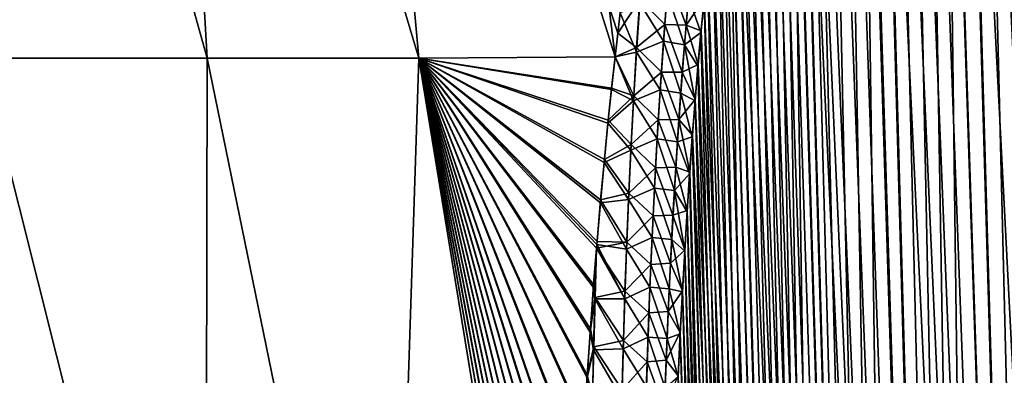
# Model space of a CAD drawing. Header units: metres. Extents: x -109 to 109, y -505 to 40.
# Tile 118 of 256: x -66.79 to -59.31, y -75.52 to -72.82. Entities that reach past the tile are written whole.
import ezdxf

# ---------------------------------------------------------------- set-up
doc = ezdxf.new("R2010")
doc.units = ezdxf.units.M
doc.layers.add('solid_K244224000C74', color=7, linetype='CONTINUOUS')

msp = doc.modelspace()

# ---------------------------------------------------------------- linework, layer by layer
at = {"layer": 'solid_K244224000C74'}
for points in [[(-65.367027, -73.114449, -17.303986), (-67.232979, -66.448959, -16.050953), (-65.749199, -66.448959, -15.097386)], [(-65.367027, -73.114449, -17.303986), (-67.080826, -73.114449, -18.293444), (-67.232979, -66.448959, -16.050953)], [(-65.366982, -73.114449, 17.303955), (-65.749199, -66.448959, 15.097386), (-67.232979, -66.448959, 16.050953)], [(-67.080788, -73.114449, 18.293427), (-65.366982, -73.114449, 17.303955), (-67.232979, -66.448959, 16.050953)], [(-63.75621, -73.114449, -16.154469), (-65.749199, -66.448959, -15.097386), (-64.362785, -66.448959, -14.007095)], [(-63.75621, -73.114449, -16.154469), (-65.367027, -73.114449, -17.303986), (-65.749199, -66.448959, -15.097386)], [(-63.756153, -73.114449, 16.154421), (-64.362785, -66.448959, 14.007095), (-65.749199, -66.448959, 15.097386)], [(-65.366982, -73.114449, 17.303955), (-63.756153, -73.114449, 16.154421), (-65.749199, -66.448959, 15.097386)], [(-62.266083, -73.104599, -14.854449), (-64.362785, -66.448959, -14.007095), (-63.086281, -66.448959, -12.789954)], [(-62.266083, -73.104599, -14.854449), (-63.75621, -73.114449, -16.154469), (-64.362785, -66.448959, -14.007095)], [(-62.244972, -72.92363, 14.764594), (-62.223469, -72.746727, 14.675123), (-64.362785, -66.448959, 14.007095)], [(-62.266079, -73.104385, 14.854365), (-62.244972, -72.92363, 14.764594), (-64.362785, -66.448959, 14.007095)], [(-63.756153, -73.114449, 16.154421), (-62.266079, -73.104385, 14.854365), (-64.362785, -66.448959, 14.007095)], [(-62.226372, -72.770355, -14.68715), (-62.266083, -73.104599, -14.854449), (-63.086281, -66.448959, -12.789954)], [(-59.312447, -102.819359, -10.722473), (-60.3932, -68.318855, -10.191381), (-60.271385, -68.240273, -9.956048)], [(-59.312313, -102.819366, 10.722225), (-60.26273, -68.236198, 9.939752), (-60.383911, -68.311264, 10.173019)], [(-59.312447, -102.819359, -10.722473), (-60.271385, -68.240273, -9.956048), (-60.149227, -68.195297, -9.730494)], [(-58.619736, -102.819321, 9.522743), (-60.14138, -68.193573, 9.716348), (-60.26273, -68.236198, 9.939752)], [(-59.312313, -102.819366, 10.722225), (-58.619736, -102.819321, 9.522743), (-60.26273, -68.236198, 9.939752)], [(-59.312447, -102.819359, -10.722473), (-60.149227, -68.195297, -9.730494), (-60.025311, -68.180893, -9.511346)], [(-58.619736, -102.819321, 9.522743), (-60.017929, -68.180771, 9.498561), (-60.14138, -68.193573, 9.716348)], [(-59.312447, -102.819359, -10.722473), (-60.025311, -68.180893, -9.511346), (-59.89753, -68.195374, -9.29456)], [(-58.619736, -102.819321, 9.522743), (-59.890362, -68.197174, 9.28267), (-60.017929, -68.180771, 9.498561)], [(-59.312447, -102.819359, -10.722473), (-59.89753, -68.195374, -9.29456), (-59.763309, -68.240364, -9.076063)], [(-58.619736, -102.819321, 9.522743), (-59.756485, -68.243507, 9.065194), (-59.890362, -68.197174, 9.28267)], [(-58.619946, -102.819336, -9.523075), (-59.763309, -68.240364, -9.076063), (-59.620556, -68.318863, -8.853133)], [(-58.619946, -102.819336, -9.523075), (-59.312447, -102.819359, -10.722473), (-59.763309, -68.240364, -9.076063)], [(-58.619736, -102.819321, 9.522743), (-59.613846, -68.322998, 8.842861), (-59.756485, -68.243507, 9.065194)], [(-59.914825, -102.718887, -11.972528), (-60.515366, -68.43502, -10.439013), (-60.3932, -68.318855, -10.191381)], [(-59.312313, -102.819366, 10.722225), (-60.383911, -68.311264, 10.173019), (-60.506008, -68.424515, 10.419593)], [(-59.312447, -102.819359, -10.722473), (-59.914825, -102.718887, -11.972528), (-60.3932, -68.318855, -10.191381)], [(-58.619946, -102.819336, -9.523075), (-59.620556, -68.318863, -8.853133), (-59.467468, -68.434822, -8.623943)], [(-57.838432, -102.718796, 8.376284), (-59.460083, -68.441078, 8.613121), (-59.613846, -68.322998, 8.842861)], [(-58.619736, -102.819321, 9.522743), (-57.838432, -102.718796, 8.376284), (-59.613846, -68.322998, 8.842861)], [(-59.914825, -102.718887, -11.972528), (-60.637703, -68.593857, -10.700157), (-60.515366, -68.43502, -10.439013)], [(-59.312313, -102.819366, 10.722225), (-60.506008, -68.424515, 10.419593), (-60.628784, -68.581078, 10.680666)], [(-58.619946, -102.819336, -9.523075), (-59.467468, -68.434822, -8.623943), (-59.302689, -68.593391, -8.3877)], [(-57.838432, -102.718796, 8.376284), (-59.294559, -68.602379, 8.376331), (-59.460083, -68.441078, 8.613121)], [(-59.914825, -102.718887, -11.972528), (-60.759018, -68.800034, -10.974003), (-60.637703, -68.593857, -10.700157)], [(-59.312313, -102.819366, 10.722225), (-60.628784, -68.581078, 10.680666), (-60.751255, -68.785385, 10.956002)], [(-59.914825, -102.718887, -11.972528), (-60.818821, -68.921768, -11.115128), (-60.759018, -68.800034, -10.974003)], [(-59.312313, -102.819366, 10.722225), (-60.751255, -68.785385, 10.956002), (-60.811626, -68.906487, 11.097928)], [(-59.914825, -102.718887, -11.972528), (-60.877853, -69.056381, -11.258823), (-60.818821, -68.921768, -11.115128)], [(-59.312313, -102.819366, 10.722225), (-60.811626, -68.906487, 11.097928), (-60.871254, -69.040367, 11.242518)], [(-59.914825, -102.718887, -11.972528), (-60.935993, -69.203941, -11.404958), (-60.877853, -69.056381, -11.258823)], [(-59.914772, -102.718903, 11.972405), (-60.871254, -69.040367, 11.242518), (-60.92979, -69.187622, 11.389149)], [(-59.914772, -102.718903, 11.972405), (-59.312313, -102.819366, 10.722225), (-60.871254, -69.040367, 11.242518)], [(-60.424709, -102.516273, -13.271167), (-60.99297, -69.364975, -11.553037), (-60.935993, -69.203941, -11.404958)], [(-59.914772, -102.718903, 11.972405), (-60.92979, -69.187622, 11.389149), (-60.987274, -69.347992, 11.537993)], [(-59.914825, -102.718887, -11.972528), (-60.424709, -102.516273, -13.271167), (-60.935993, -69.203941, -11.404958)], [(-60.424709, -102.516273, -13.271167), (-61.048801, -69.539253, -11.703195), (-60.99297, -69.364975, -11.553037)], [(-59.914772, -102.718903, 11.972405), (-60.987274, -69.347992, 11.537993), (-61.043549, -69.522095, 11.688837)], [(-60.424709, -102.516273, -13.271167), (-61.103348, -69.727432, -11.855221), (-61.048801, -69.539253, -11.703195)], [(-59.914772, -102.718903, 11.972405), (-61.043549, -69.522095, 11.688837), (-61.098515, -69.71022, 11.841541)], [(-60.424709, -102.516273, -13.271167), (-61.156513, -69.929733, -12.008995), (-61.103348, -69.727432, -11.855221)], [(-59.914772, -102.718903, 11.972405), (-61.098515, -69.71022, 11.841541), (-61.152157, -69.912277, 11.996158)], [(-60.424709, -102.516273, -13.271167), (-61.208286, -70.146172, -12.164555), (-61.156513, -69.929733, -12.008995)], [(-59.914772, -102.718903, 11.972405), (-61.152157, -69.912277, 11.996158), (-61.204319, -70.129044, 12.152443)], [(-60.424709, -102.516273, -13.271167), (-61.258545, -70.377518, -12.321744), (-61.208286, -70.146172, -12.164555)], [(-59.914772, -102.718903, 11.972405), (-61.204319, -70.129044, 12.152443), (-61.254986, -70.360329, 12.3104)], [(-60.424709, -102.516273, -13.271167), (-61.307278, -70.623528, -12.480581), (-61.258545, -70.377518, -12.321744)], [(-59.914772, -102.718903, 11.972405), (-61.254986, -70.360329, 12.3104), (-61.3041, -70.60659, 12.469994)], [(-60.424709, -102.516273, -13.271167), (-61.354424, -70.88485, -12.641016), (-61.307278, -70.623528, -12.480581)], [(-59.914772, -102.718903, 11.972405), (-61.3041, -70.60659, 12.469994), (-61.35157, -70.8685, 12.631123)], [(-60.424709, -102.516273, -13.271167), (-61.399914, -71.161987, -12.802993), (-61.354424, -70.88485, -12.641016)], [(-60.424706, -102.516273, 13.271149), (-61.35157, -70.8685, 12.631123), (-61.3974, -71.145729, 12.793814)], [(-60.424706, -102.516273, 13.271149), (-59.914772, -102.718903, 11.972405), (-61.35157, -70.8685, 12.631123)], [(-60.838657, -102.208305, -14.616208), (-61.443737, -71.454765, -12.966523), (-61.399914, -71.161987, -12.802993)], [(-60.424706, -102.516273, 13.271149), (-61.3974, -71.145729, 12.793814), (-61.441505, -71.43927, 12.958009)], [(-60.424709, -102.516273, -13.271167), (-60.838657, -102.208305, -14.616208), (-61.399914, -71.161987, -12.802993)], [(-60.838657, -102.208305, -14.616208), (-61.485806, -71.764343, -13.131538), (-61.443737, -71.454765, -12.966523)], [(-60.424706, -102.516273, 13.271149), (-61.441505, -71.43927, 12.958009), (-61.483849, -71.749329, 13.123683)], [(-60.838657, -102.208305, -14.616208), (-61.5261, -72.090538, -13.298038), (-61.485806, -71.764343, -13.131538)], [(-60.424706, -102.516273, 13.271149), (-61.483849, -71.749329, 13.123683), (-61.524403, -72.076004, 13.29083)], [(-60.838657, -102.208305, -14.616208), (-61.564571, -72.433983, -13.465986), (-61.5261, -72.090538, -13.298038)], [(-60.424706, -102.516273, 13.271149), (-61.524403, -72.076004, 13.29083), (-61.563087, -72.42054, 13.459383)], [(-60.838657, -102.208305, -14.616208), (-61.589161, -72.673164, -13.578723), (-61.564571, -72.433983, -13.465986)], [(-60.424706, -102.516273, 13.271149), (-61.563087, -72.42054, 13.459383), (-61.587837, -72.659904, 13.572543)], [(-61.888077, -72.85817, 14.298878), (-61.859432, -72.499382, 14.134414), (-62.076946, -72.668289, 14.48902)], [(-61.726082, -72.863335, 13.994596), (-61.859432, -72.499382, 14.134414), (-61.888077, -72.85817, 14.298878)], [(-61.726082, -72.863335, 13.994596), (-61.694519, -72.50827, 13.831032), (-61.859432, -72.499382, 14.134414)], [(-61.726082, -72.863335, 13.994596), (-61.587837, -72.659904, 13.572543), (-61.694519, -72.50827, 13.831032)], [(-62.078892, -72.696655, -14.501871), (-61.869053, -72.617226, -14.188922), (-61.897362, -72.985252, -14.355427)], [(-61.738308, -73.012924, -14.061356), (-61.897362, -72.985252, -14.355427), (-61.869053, -72.617226, -14.188922)], [(-61.707279, -72.648697, -13.896238), (-61.738308, -73.012924, -14.061356), (-61.869053, -72.617226, -14.188922)], [(-61.707279, -72.648697, -13.896238), (-61.612915, -72.920143, -13.692093), (-61.738308, -73.012924, -14.061356)], [(-61.726082, -72.863335, 13.994596), (-61.611736, -72.907219, 13.68632), (-61.587837, -72.659904, 13.572543)], [(-61.707279, -72.648697, -13.896238), (-61.589161, -72.673164, -13.578723), (-61.612915, -72.920143, -13.692093)], [(-60.424706, -102.516273, 13.271149), (-61.587837, -72.659904, 13.572543), (-61.611736, -72.907219, 13.68632)], [(-62.076946, -72.668289, 14.48902), (-62.223469, -72.746727, 14.675123), (-62.244972, -72.92363, 14.764594)], [(-62.101833, -73.033836, 14.653247), (-62.076946, -72.668289, 14.48902), (-62.244972, -72.92363, 14.764594)], [(-62.078892, -72.696655, -14.501871), (-62.103874, -73.067101, -14.667799), (-62.226372, -72.770355, -14.68715)], [(-62.078892, -72.696655, -14.501871), (-61.897362, -72.985252, -14.355427), (-62.103874, -73.067101, -14.667799)], [(-61.888077, -72.85817, 14.298878), (-62.076946, -72.668289, 14.48902), (-62.101833, -73.033836, 14.653247)], [(-60.838657, -102.208305, -14.616208), (-61.612915, -72.920143, -13.692093), (-61.589161, -72.673164, -13.578723)], [(-62.103874, -73.067101, -14.667799), (-62.266083, -73.104599, -14.854449), (-62.226372, -72.770355, -14.68715)], [(-61.913925, -73.219139, 14.458245), (-61.888077, -72.85817, 14.298878), (-62.101833, -73.033836, 14.653247)], [(-61.754749, -73.221016, 14.153173), (-61.888077, -72.85817, 14.298878), (-61.913925, -73.219139, 14.458245)], [(-61.754749, -73.221016, 14.153173), (-61.726082, -72.863335, 13.994596), (-61.888077, -72.85817, 14.298878)], [(-61.754749, -73.221016, 14.153173), (-61.634754, -73.162956, 13.800686), (-61.726082, -72.863335, 13.994596)], [(-61.726082, -72.863335, 13.994596), (-61.634754, -73.162956, 13.800686), (-61.611736, -72.907219, 13.68632)], [(-62.101833, -73.033836, 14.653247), (-62.244972, -72.92363, 14.764594), (-62.266079, -73.104385, 14.854365)], [(-61.738308, -73.012924, -14.061356), (-61.612915, -72.920143, -13.692093), (-61.635815, -73.175186, -13.806078)], [(-60.838657, -102.208305, -14.616208), (-61.635815, -73.175186, -13.806078), (-61.612915, -72.920143, -13.692093)], [(-60.424706, -102.516273, 13.271149), (-61.611736, -72.907219, 13.68632), (-61.634754, -73.162956, 13.800686)], [(-62.1241, -73.401131, 14.81241), (-62.101833, -73.033836, 14.653247), (-62.266079, -73.104385, 14.854365)], [(-61.913925, -73.219139, 14.458245), (-62.101833, -73.033836, 14.653247), (-62.1241, -73.401131, 14.81241)], [(-62.103874, -73.067101, -14.667799), (-61.897362, -72.985252, -14.355427), (-61.922848, -73.355453, -14.516751)], [(-61.766445, -73.379723, -14.221438), (-61.922848, -73.355453, -14.516751), (-61.897362, -72.985252, -14.355427)], [(-61.738308, -73.012924, -14.061356), (-61.766445, -73.379723, -14.221438), (-61.897362, -72.985252, -14.355427)], [(-61.738308, -73.012924, -14.061356), (-61.657825, -73.438805, -13.920648), (-61.766445, -73.379723, -14.221438)], [(-61.738308, -73.012924, -14.061356), (-61.635815, -73.175186, -13.806078), (-61.657825, -73.438805, -13.920648)], [(-62.29361, -73.352608, -14.974953), (-63.75621, -73.114449, -16.154469), (-62.266083, -73.104599, -14.854449)], [(-62.292377, -73.341064, 14.969424), (-62.266079, -73.104385, 14.854365), (-63.756153, -73.114449, 16.154421)], [(-62.126175, -73.439331, -14.828543), (-62.29361, -73.352608, -14.974953), (-62.266083, -73.104599, -14.854449)], [(-62.1241, -73.401131, 14.81241), (-62.266079, -73.104385, 14.854365), (-62.292377, -73.341064, 14.969424)], [(-62.103874, -73.067101, -14.667799), (-62.126175, -73.439331, -14.828543), (-62.266083, -73.104599, -14.854449)], [(-62.103874, -73.067101, -14.667799), (-61.922848, -73.355453, -14.516751), (-62.126175, -73.439331, -14.828543)], [(-65.378426, -79.883408, -19.263136), (-67.080826, -73.114449, -18.293444), (-65.367027, -73.114449, -17.303986)], [(-65.378426, -79.883408, -19.263136), (-66.841072, -79.883408, -20.036539), (-67.080826, -73.114449, -18.293444)], [(-65.378418, -79.883408, 19.263134), (-65.366982, -73.114449, 17.303955), (-67.080788, -73.114449, 18.293427)], [(-66.841064, -79.883408, 20.036537), (-65.378418, -79.883408, 19.263134), (-67.080788, -73.114449, 18.293427)], [(-63.977322, -79.883408, -18.383154), (-65.378426, -79.883408, -19.263136), (-65.367027, -73.114449, -17.303986)], [(-65.378418, -79.883408, 19.263134), (-63.977314, -79.883408, 18.383148), (-65.366982, -73.114449, 17.303955)], [(-63.977322, -79.883408, -18.383154), (-65.367027, -73.114449, -17.303986), (-63.75621, -73.114449, -16.154469)], [(-63.977314, -79.883408, 18.383148), (-63.756153, -73.114449, 16.154421), (-65.366982, -73.114449, 17.303955)], [(-62.649544, -79.8685, -17.400539), (-63.977322, -79.883408, -18.383154), (-63.75621, -73.114449, -16.154469)], [(-63.977314, -79.883408, 18.383148), (-62.649548, -79.868469, 17.400536), (-63.756153, -73.114449, 16.154421)], [(-62.642185, -79.517311, -17.296442), (-62.649544, -79.8685, -17.400539), (-63.75621, -73.114449, -16.154469)], [(-62.634068, -79.173325, -17.192144), (-62.642185, -79.517311, -17.296442), (-63.75621, -73.114449, -16.154469)], [(-62.625202, -78.833885, -17.086952), (-62.634068, -79.173325, -17.192144), (-63.75621, -73.114449, -16.154469)], [(-62.6157, -78.501076, -16.981602), (-62.625202, -78.833885, -17.086952), (-63.75621, -73.114449, -16.154469)], [(-62.605354, -78.175499, -16.876165), (-62.6157, -78.501076, -16.981602), (-63.75621, -73.114449, -16.154469)], [(-62.594151, -77.857147, -16.770689), (-62.605354, -78.175499, -16.876165), (-63.75621, -73.114449, -16.154469)], [(-62.582153, -77.545685, -16.665192), (-62.594151, -77.857147, -16.770689), (-63.75621, -73.114449, -16.154469)], [(-62.569439, -77.240799, -16.559692), (-62.582153, -77.545685, -16.665192), (-63.75621, -73.114449, -16.154469)], [(-62.556076, -76.942162, -16.454205), (-62.569439, -77.240799, -16.559692), (-63.75621, -73.114449, -16.154469)], [(-62.542114, -76.649536, -16.348747), (-62.556076, -76.942162, -16.454205), (-63.75621, -73.114449, -16.154469)], [(-62.522255, -76.269547, -16.208261), (-62.542114, -76.649536, -16.348747), (-63.75621, -73.114449, -16.154469)], [(-62.501011, -75.900932, -16.067986), (-62.522255, -76.269547, -16.208261), (-63.75621, -73.114449, -16.154469)], [(-62.47855, -75.543083, -15.927969), (-62.501011, -75.900932, -16.067986), (-63.75621, -73.114449, -16.154469)], [(-62.455044, -75.195374, -15.788256), (-62.47855, -75.543083, -15.927969), (-63.75621, -73.114449, -16.154469)], [(-62.430447, -74.857727, -15.648885), (-62.455044, -75.195374, -15.788256), (-63.75621, -73.114449, -16.154469)], [(-62.406677, -74.557068, -15.521271), (-62.430447, -74.857727, -15.648885), (-63.75621, -73.114449, -16.154469)], [(-62.404507, -74.530678, -15.509907), (-62.406677, -74.557068, -15.521271), (-63.75621, -73.114449, -16.154469)], [(-62.377384, -74.213715, -15.371385), (-62.404507, -74.530678, -15.509907), (-63.75621, -73.114449, -16.154469)], [(-62.349247, -73.906334, -15.233376), (-62.377384, -74.213715, -15.371385), (-63.75621, -73.114449, -16.154469)], [(-62.320229, -73.608078, -15.095925), (-62.349247, -73.906334, -15.233376), (-63.75621, -73.114449, -16.154469)], [(-62.29361, -73.352608, -14.974953), (-62.320229, -73.608078, -15.095925), (-63.75621, -73.114449, -16.154469)], [(-62.317844, -73.584541, 15.084907), (-62.292377, -73.341064, 14.969424), (-63.756153, -73.114449, 16.154421)], [(-62.347023, -73.882881, 15.222693), (-62.317844, -73.584541, 15.084907), (-63.756153, -73.114449, 16.154421)], [(-62.37532, -74.190376, 15.361042), (-62.347023, -73.882881, 15.222693), (-63.756153, -73.114449, 16.154421)], [(-62.402599, -74.507462, 15.499903), (-62.37532, -74.190376, 15.361042), (-63.756153, -73.114449, 16.154421)], [(-62.406715, -74.557396, 15.52142), (-62.402599, -74.507462, 15.499903), (-63.756153, -73.114449, 16.154421)], [(-62.428688, -74.834679, 15.63922), (-62.406715, -74.557396, 15.52142), (-63.756153, -73.114449, 16.154421)], [(-62.453426, -75.172508, 15.778931), (-62.428688, -74.834679, 15.63922), (-63.756153, -73.114449, 16.154421)], [(-62.477074, -75.520447, 15.918984), (-62.453426, -75.172508, 15.778931), (-63.756153, -73.114449, 16.154421)], [(-62.499668, -75.87854, 16.059343), (-62.477074, -75.520447, 15.918984), (-63.756153, -73.114449, 16.154421)], [(-62.521038, -76.247421, 16.199959), (-62.499668, -75.87854, 16.059343), (-63.756153, -73.114449, 16.154421)], [(-62.541019, -76.627708, 16.34078), (-62.521038, -76.247421, 16.199959), (-63.756153, -73.114449, 16.154421)], [(-62.555069, -76.92057, 16.446489), (-62.541019, -76.627708, 16.34078), (-63.756153, -73.114449, 16.154421)], [(-62.568516, -77.219452, 16.552225), (-62.555069, -76.92057, 16.446489), (-63.756153, -73.114449, 16.154421)], [(-62.581314, -77.524605, 16.657974), (-62.568516, -77.219452, 16.552225), (-63.756153, -73.114449, 16.154421)], [(-62.593388, -77.836334, 16.763718), (-62.581314, -77.524605, 16.657974), (-63.756153, -73.114449, 16.154421)], [(-62.604668, -78.154976, 16.869438), (-62.593388, -77.836334, 16.763718), (-63.756153, -73.114449, 16.154421)], [(-62.615082, -78.480843, 16.975115), (-62.604668, -78.154976, 16.869438), (-63.756153, -73.114449, 16.154421)], [(-62.624649, -78.813957, 17.080704), (-62.615082, -78.480843, 16.975115), (-63.756153, -73.114449, 16.154421)], [(-62.633579, -79.153709, 17.186131), (-62.624649, -78.813957, 17.080704), (-63.756153, -73.114449, 16.154421)], [(-62.641968, -79.507278, 17.29344), (-62.633579, -79.153709, 17.186131), (-63.756153, -73.114449, 16.154421)], [(-62.649548, -79.868469, 17.400536), (-62.641968, -79.507278, 17.29344), (-63.756153, -73.114449, 16.154421)], [(-61.754749, -73.221016, 14.153173), (-61.656868, -73.427437, 13.915619), (-61.634754, -73.162956, 13.800686)], [(-60.838657, -102.208305, -14.616208), (-61.657825, -73.438805, -13.920648), (-61.635815, -73.175186, -13.806078)], [(-60.424706, -102.516273, 13.271149), (-61.634754, -73.162956, 13.800686), (-61.656868, -73.427437, 13.915619)], [(-61.937229, -73.582062, 14.61288), (-61.913925, -73.219139, 14.458245), (-62.1241, -73.401131, 14.81241)], [(-61.780788, -73.581017, 14.307103), (-61.913925, -73.219139, 14.458245), (-61.937229, -73.582062, 14.61288)], [(-61.780788, -73.581017, 14.307103), (-61.754749, -73.221016, 14.153173), (-61.913925, -73.219139, 14.458245)], [(-61.780788, -73.581017, 14.307103), (-61.656868, -73.427437, 13.915619), (-61.754749, -73.221016, 14.153173)], [(-62.126175, -73.439331, -14.828543), (-62.320229, -73.608078, -15.095925), (-62.29361, -73.352608, -14.974953)], [(-62.1241, -73.401131, 14.81241), (-62.292377, -73.341064, 14.969424), (-62.317844, -73.584541, 15.084907)], [(-62.143955, -73.77002, 14.966821), (-62.1241, -73.401131, 14.81241), (-62.317844, -73.584541, 15.084907)], [(-61.937229, -73.582062, 14.61288), (-62.1241, -73.401131, 14.81241), (-62.143955, -73.77002, 14.966821)], [(-62.126175, -73.439331, -14.828543), (-61.922848, -73.355453, -14.516751), (-61.945736, -73.727661, -14.673199)], [(-61.791924, -73.748856, -14.376775), (-61.945736, -73.727661, -14.673199), (-61.922848, -73.355453, -14.516751)], [(-61.766445, -73.379723, -14.221438), (-61.791924, -73.748856, -14.376775), (-61.922848, -73.355453, -14.516751)], [(-61.766445, -73.379723, -14.221438), (-61.678932, -73.711334, -14.035782), (-61.791924, -73.748856, -14.376775)], [(-61.766445, -73.379723, -14.221438), (-61.657825, -73.438805, -13.920648), (-61.678932, -73.711334, -14.035782)], [(-62.126175, -73.439331, -14.828543), (-62.146011, -73.813194, -14.984414), (-62.320229, -73.608078, -15.095925)], [(-62.126175, -73.439331, -14.828543), (-61.945736, -73.727661, -14.673199), (-62.146011, -73.813194, -14.984414)], [(-61.780788, -73.581017, 14.307103), (-61.678104, -73.700157, 14.031149), (-61.656868, -73.427437, 13.915619)], [(-60.838657, -102.208305, -14.616208), (-61.678932, -73.711334, -14.035782), (-61.657825, -73.438805, -13.920648)], [(-60.424706, -102.516273, 13.271149), (-61.656868, -73.427437, 13.915619), (-61.678104, -73.700157, 14.031149)], [(-62.146011, -73.813194, -14.984414), (-62.349247, -73.906334, -15.233376), (-62.320229, -73.608078, -15.095925)], [(-62.143955, -73.77002, 14.966821), (-62.317844, -73.584541, 15.084907), (-62.347023, -73.882881, 15.222693)], [(-61.958183, -73.94677, 14.763045), (-61.937229, -73.582062, 14.61288), (-62.143955, -73.77002, 14.966821)], [(-61.804398, -73.943115, 14.456657), (-61.937229, -73.582062, 14.61288), (-61.958183, -73.94677, 14.763045)], [(-61.804398, -73.943115, 14.456657), (-61.780788, -73.581017, 14.307103), (-61.937229, -73.582062, 14.61288)], [(-61.804398, -73.943115, 14.456657), (-61.698433, -73.981491, 14.147246), (-61.780788, -73.581017, 14.307103)], [(-61.780788, -73.581017, 14.307103), (-61.698433, -73.981491, 14.147246), (-61.678104, -73.700157, 14.031149)], [(-61.791924, -73.748856, -14.376775), (-61.678932, -73.711334, -14.035782), (-61.69915, -73.992249, -14.151511)], [(-60.838657, -102.208305, -14.616208), (-61.69915, -73.992249, -14.151511), (-61.678932, -73.711334, -14.035782)], [(-60.838665, -102.208298, 14.616241), (-61.678104, -73.700157, 14.031149), (-61.698433, -73.981491, 14.147246)], [(-60.838665, -102.208298, 14.616241), (-60.424706, -102.516273, 13.271149), (-61.678104, -73.700157, 14.031149)], [(-62.161583, -74.140373, 15.116744), (-62.143955, -73.77002, 14.966821), (-62.347023, -73.882881, 15.222693)], [(-61.958183, -73.94677, 14.763045), (-62.143955, -73.77002, 14.966821), (-62.161583, -74.140373, 15.116744)], [(-62.146011, -73.813194, -14.984414), (-61.945736, -73.727661, -14.673199), (-61.966228, -74.101677, -14.825063)], [(-61.814934, -74.120117, -14.527635), (-61.966228, -74.101677, -14.825063), (-61.945736, -73.727661, -14.673199)], [(-61.791924, -73.748856, -14.376775), (-61.814934, -74.120117, -14.527635), (-61.945736, -73.727661, -14.673199)], [(-61.791924, -73.748856, -14.376775), (-61.69915, -73.992249, -14.151511), (-61.814934, -74.120117, -14.527635)], [(-62.146011, -73.813194, -14.984414), (-62.163589, -74.188545, -15.135729), (-62.349247, -73.906334, -15.233376)], [(-62.146011, -73.813194, -14.984414), (-61.966228, -74.101677, -14.825063), (-62.163589, -74.188545, -15.135729)], [(-62.163589, -74.188545, -15.135729), (-62.377384, -74.213715, -15.371385), (-62.349247, -73.906334, -15.233376)], [(-62.161583, -74.140373, 15.116744), (-62.347023, -73.882881, 15.222693), (-62.37532, -74.190376, 15.361042)], [(-61.976959, -74.313126, 14.908985), (-61.958183, -73.94677, 14.763045), (-62.161583, -74.140373, 15.116744)], [(-61.825752, -74.307152, 14.602062), (-61.958183, -73.94677, 14.763045), (-61.976959, -74.313126, 14.908985)], [(-61.825752, -74.307152, 14.602062), (-61.804398, -73.943115, 14.456657), (-61.958183, -73.94677, 14.763045)], [(-61.825752, -74.307152, 14.602062), (-61.717815, -74.272003, 14.263865), (-61.804398, -73.943115, 14.456657)], [(-61.814934, -74.120117, -14.527635), (-61.69915, -73.992249, -14.151511), (-61.718449, -74.281967, -14.2678)], [(-61.804398, -73.943115, 14.456657), (-61.717815, -74.272003, 14.263865), (-61.698433, -73.981491, 14.147246)], [(-61.008312, -102.013245, -15.30547), (-61.718449, -74.281967, -14.2678), (-61.69915, -73.992249, -14.151511)], [(-60.838665, -102.208298, 14.616241), (-61.698433, -73.981491, 14.147246), (-61.717815, -74.272003, 14.263865)], [(-60.838657, -102.208305, -14.616208), (-61.008312, -102.013245, -15.30547), (-61.69915, -73.992249, -14.151511)], [(-62.177162, -74.512085, 15.262447), (-62.161583, -74.140373, 15.116744), (-62.37532, -74.190376, 15.361042)], [(-61.976959, -74.313126, 14.908985), (-62.161583, -74.140373, 15.116744), (-62.177162, -74.512085, 15.262447)], [(-62.163589, -74.188545, -15.135729), (-61.966228, -74.101677, -14.825063), (-61.984531, -74.477333, -14.972632)], [(-61.835682, -74.493294, -14.674286), (-61.984531, -74.477333, -14.972632), (-61.966228, -74.101677, -14.825063)], [(-61.814934, -74.120117, -14.527635), (-61.835682, -74.493294, -14.674286), (-61.966228, -74.101677, -14.825063)], [(-61.814934, -74.120117, -14.527635), (-61.736801, -74.58107, -14.384602), (-61.835682, -74.493294, -14.674286)], [(-61.814934, -74.120117, -14.527635), (-61.718449, -74.281967, -14.2678), (-61.736801, -74.58107, -14.384602)], [(-62.179104, -74.565254, -15.282771), (-62.404507, -74.530678, -15.509907), (-62.377384, -74.213715, -15.371385)], [(-62.177162, -74.512085, 15.262447), (-62.37532, -74.190376, 15.361042), (-62.402599, -74.507462, 15.499903)], [(-62.163589, -74.188545, -15.135729), (-62.179104, -74.565254, -15.282771), (-62.377384, -74.213715, -15.371385)], [(-62.163589, -74.188545, -15.135729), (-61.984531, -74.477333, -14.972632), (-62.179104, -74.565254, -15.282771)], [(-61.845016, -74.672951, 14.743542), (-61.825752, -74.307152, 14.602062), (-61.976959, -74.313126, 14.908985)], [(-61.845016, -74.672951, 14.743542), (-61.736233, -74.572037, 14.380981), (-61.825752, -74.307152, 14.602062)], [(-61.825752, -74.307152, 14.602062), (-61.736233, -74.572037, 14.380981), (-61.717815, -74.272003, 14.263865)], [(-61.008312, -102.013245, -15.30547), (-61.736801, -74.58107, -14.384602), (-61.718449, -74.281967, -14.2678)], [(-60.838665, -102.208298, 14.616241), (-61.717815, -74.272003, 14.263865), (-61.736233, -74.572037, 14.380981)], [(-61.993729, -74.680969, 15.050943), (-61.976959, -74.313126, 14.908985), (-62.177162, -74.512085, 15.262447)], [(-61.845016, -74.672951, 14.743542), (-61.976959, -74.313126, 14.908985), (-61.993729, -74.680969, 15.050943)], [(-62.177162, -74.512085, 15.262447), (-62.402599, -74.507462, 15.499903), (-62.406715, -74.557396, 15.52142)], [(-62.190861, -74.885017, 15.404182), (-62.177162, -74.512085, 15.262447), (-62.406715, -74.557396, 15.52142)], [(-62.192699, -74.943214, -15.425753), (-62.406677, -74.557068, -15.521271), (-62.404507, -74.530678, -15.509907)], [(-62.179104, -74.565254, -15.282771), (-62.192699, -74.943214, -15.425753), (-62.404507, -74.530678, -15.509907)], [(-61.993729, -74.680969, 15.050943), (-62.177162, -74.512085, 15.262447), (-62.190861, -74.885017, 15.404182)], [(-62.179104, -74.565254, -15.282771), (-61.984531, -74.477333, -14.972632), (-62.000813, -74.854492, -15.11614)], [(-61.854347, -74.86821, -14.816962), (-62.000813, -74.854492, -15.11614), (-61.984531, -74.477333, -14.972632)], [(-61.835682, -74.493294, -14.674286), (-61.854347, -74.86821, -14.816962), (-61.984531, -74.477333, -14.972632)], [(-61.835682, -74.493294, -14.674286), (-61.754181, -74.889839, -14.501896), (-61.854347, -74.86821, -14.816962)], [(-61.835682, -74.493294, -14.674286), (-61.736801, -74.58107, -14.384602), (-61.754181, -74.889839, -14.501896)], [(-62.41856, -74.942902, -15.667841), (-62.430447, -74.857727, -15.648885), (-62.406677, -74.557068, -15.521271)], [(-62.418274, -74.931946, 15.663762), (-62.406715, -74.557396, 15.52142), (-62.428688, -74.834679, 15.63922)], [(-62.192699, -74.943214, -15.425753), (-62.41856, -74.942902, -15.667841), (-62.406677, -74.557068, -15.521271)], [(-62.190861, -74.885017, 15.404182), (-62.406715, -74.557396, 15.52142), (-62.418274, -74.931946, 15.663762)], [(-62.179104, -74.565254, -15.282771), (-62.000813, -74.854492, -15.11614), (-62.192699, -74.943214, -15.425753)], [(-61.845016, -74.672951, 14.743542), (-61.753716, -74.880989, 14.49864), (-61.736233, -74.572037, 14.380981)], [(-61.008312, -102.013245, -15.30547), (-61.754181, -74.889839, -14.501896), (-61.736801, -74.58107, -14.384602)], [(-60.838665, -102.208298, 14.616241), (-61.736233, -74.572037, 14.380981), (-61.753716, -74.880989, 14.49864)], [(-62.008644, -75.050186, 15.18914), (-61.993729, -74.680969, 15.050943), (-62.190861, -74.885017, 15.404182)], [(-61.862358, -75.040337, 14.881311), (-61.993729, -74.680969, 15.050943), (-62.008644, -75.050186, 15.18914)], [(-61.862358, -75.040337, 14.881311), (-61.845016, -74.672951, 14.743542), (-61.993729, -74.680969, 15.050943)], [(-61.862358, -75.040337, 14.881311), (-61.753716, -74.880989, 14.49864), (-61.845016, -74.672951, 14.743542)], [(-62.41856, -74.942902, -15.667841), (-62.455044, -75.195374, -15.788256), (-62.430447, -74.857727, -15.648885)], [(-62.418274, -74.931946, 15.663762), (-62.428688, -74.834679, 15.63922), (-62.453426, -75.172508, 15.778931)], [(-62.202805, -75.259102, 15.542136), (-62.190861, -74.885017, 15.404182), (-62.418274, -74.931946, 15.663762)], [(-62.008644, -75.050186, 15.18914), (-62.190861, -74.885017, 15.404182), (-62.202805, -75.259102, 15.542136)], [(-62.192699, -74.943214, -15.425753), (-62.000813, -74.854492, -15.11614), (-62.015202, -75.23304, -15.255775)], [(-61.871059, -75.244736, -14.955841), (-62.015202, -75.23304, -15.255775), (-62.000813, -74.854492, -15.11614)], [(-61.854347, -74.86821, -14.816962), (-61.871059, -75.244736, -14.955841), (-62.000813, -74.854492, -15.11614)], [(-61.854347, -74.86821, -14.816962), (-61.770615, -75.20771, -14.619727), (-61.871059, -75.244736, -14.955841)], [(-61.862358, -75.040337, 14.881311), (-61.770229, -75.199348, 14.616791), (-61.753716, -74.880989, 14.49864)], [(-61.854347, -74.86821, -14.816962), (-61.754181, -74.889839, -14.501896), (-61.770615, -75.20771, -14.619727)], [(-61.008312, -102.013245, -15.30547), (-61.770615, -75.20771, -14.619727), (-61.754181, -74.889839, -14.501896)], [(-60.838665, -102.208298, 14.616241), (-61.753716, -74.880989, 14.49864), (-61.770229, -75.199348, 14.616791)], [(-62.41856, -74.942902, -15.667841), (-62.428699, -75.329437, -15.810278), (-62.455044, -75.195374, -15.788256)], [(-62.428204, -75.306885, 15.802134), (-62.418274, -74.931946, 15.663762), (-62.453426, -75.172508, 15.778931)], [(-62.204506, -75.32235, -15.564867), (-62.428699, -75.329437, -15.810278), (-62.41856, -74.942902, -15.667841)], [(-62.202805, -75.259102, 15.542136), (-62.418274, -74.931946, 15.663762), (-62.428204, -75.306885, 15.802134)], [(-62.192699, -74.943214, -15.425753), (-62.204506, -75.32235, -15.564867), (-62.41856, -74.942902, -15.667841)], [(-62.192699, -74.943214, -15.425753), (-62.015202, -75.23304, -15.255775), (-62.204506, -75.32235, -15.564867)], [(-62.021832, -75.420677, 15.323743), (-62.008644, -75.050186, 15.18914), (-62.202805, -75.259102, 15.542136)], [(-61.877899, -75.409203, 15.015541), (-62.008644, -75.050186, 15.18914), (-62.021832, -75.420677, 15.323743)], [(-61.877899, -75.409203, 15.015541), (-61.862358, -75.040337, 14.881311), (-62.008644, -75.050186, 15.18914)], [(-61.877899, -75.409203, 15.015541), (-61.770229, -75.199348, 14.616791), (-61.862358, -75.040337, 14.881311)], [(-62.428699, -75.329437, -15.810278), (-62.47855, -75.543083, -15.927969), (-62.455044, -75.195374, -15.788256)], [(-62.428204, -75.306885, 15.802134), (-62.453426, -75.172508, 15.778931), (-62.477074, -75.520447, 15.918984)], [(-61.877899, -75.409203, 15.015541), (-61.785732, -75.527771, 14.735366), (-61.770229, -75.199348, 14.616791)], [(-61.871059, -75.244736, -14.955841), (-61.770615, -75.20771, -14.619727), (-61.786072, -75.535255, -14.738033)], [(-61.008312, -102.013245, -15.30547), (-61.786072, -75.535255, -14.738033), (-61.770615, -75.20771, -14.619727)], [(-60.838665, -102.208298, 14.616241), (-61.770229, -75.199348, 14.616791), (-61.785732, -75.527771, 14.735366)], [(-62.213112, -75.634254, 15.676477), (-62.202805, -75.259102, 15.542136), (-62.428204, -75.306885, 15.802134)], [(-62.021832, -75.420677, 15.323743), (-62.202805, -75.259102, 15.542136), (-62.213112, -75.634254, 15.676477)], [(-62.204506, -75.32235, -15.564867), (-62.015202, -75.23304, -15.255775), (-62.027832, -75.612892, -15.391724)], [(-61.885952, -75.622757, -15.091098), (-62.027832, -75.612892, -15.391724), (-62.015202, -75.23304, -15.255775)], [(-61.871059, -75.244736, -14.955841), (-61.885952, -75.622757, -15.091098), (-62.015202, -75.23304, -15.255775)], [(-61.871059, -75.244736, -14.955841), (-61.786072, -75.535255, -14.738033), (-61.885952, -75.622757, -15.091098)], [(-62.428699, -75.329437, -15.810278), (-62.437183, -75.716942, -15.94888), (-62.47855, -75.543083, -15.927969)], [(-62.436558, -75.682739, 15.936872), (-62.428204, -75.306885, 15.802134), (-62.477074, -75.520447, 15.918984)], [(-62.214661, -75.702568, -15.700315), (-62.437183, -75.716942, -15.94888), (-62.428699, -75.329437, -15.810278)], [(-62.213112, -75.634254, 15.676477), (-62.428204, -75.306885, 15.802134), (-62.436558, -75.682739, 15.936872)], [(-62.204506, -75.32235, -15.564867), (-62.214661, -75.702568, -15.700315), (-62.428699, -75.329437, -15.810278)], [(-62.204506, -75.32235, -15.564867), (-62.027832, -75.612892, -15.391724), (-62.214661, -75.702568, -15.700315)], [(-62.033398, -75.792358, 15.454906), (-62.021832, -75.420677, 15.323743), (-62.213112, -75.634254, 15.676477)], [(-61.891754, -75.779449, 15.146378), (-62.021832, -75.420677, 15.323743), (-62.033398, -75.792358, 15.454906)], [(-61.891754, -75.779449, 15.146378), (-61.877899, -75.409203, 15.015541), (-62.021832, -75.420677, 15.323743)], [(-61.891754, -75.779449, 15.146378), (-61.785732, -75.527771, 14.735366), (-61.877899, -75.409203, 15.015541)], [(-62.436558, -75.682739, 15.936872), (-62.477074, -75.520447, 15.918984), (-62.499668, -75.87854, 16.059343)]]:
    msp.add_3dface(points, dxfattribs=at)

doc.saveas('drawing.dxf')
